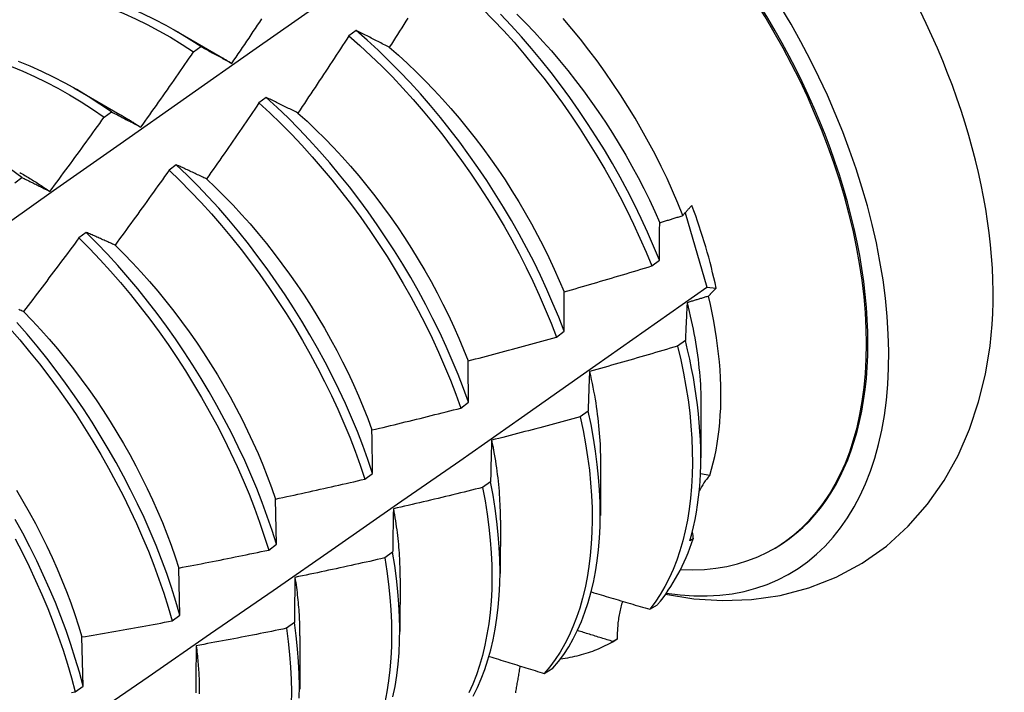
# Model space of a CAD drawing. Header units: inches. Extents: x 0 to 144, y -11 to 93.
# Tile 48 of 53: x 121.809 to 122.151, y 51.85 to 52.084. Entities that reach past the tile are written whole.
import ezdxf

# ---------------------------------------------------------------- set-up
doc = ezdxf.new("R2010")
doc.units = ezdxf.units.IN
doc.header["$LTSCALE"] = 8.616264
doc.header["$MEASUREMENT"] = 0
doc.layers.add('Visible Edges(ANSI)', color=7, linetype='Continuous', lineweight=25)

msp = doc.modelspace()

# ---------------------------------------------------------------- linework, layer by layer
at = {"layer": 'Visible Edges(ANSI)'}
for p, q in [((121.86253, 52.08017), (121.87854, 52.07095)), ((121.92566, 52.08003), (121.92314, 52.07815)), ((121.86929, 52.07259), (121.8718, 52.07442)), ((121.82773, 52.06007), (121.84374, 52.05086)), ((121.89448, 52.05676), (121.89196, 52.05488)), ((121.83825, 52.04992), (121.84076, 52.05175)), ((121.86327, 52.03339), (121.86075, 52.03149)), ((121.8072, 52.02712), (121.80971, 52.02897)), ((122.03977, 52.01669), (122.04733, 51.99093)), ((121.83201, 52.00991), (121.82949, 52.00801)), ((122.02819, 51.99826), (122.03086, 52.00025)), ((122.04733, 51.99093), (122.05056, 51.99059)), ((121.99514, 51.9736), (121.99781, 51.97559)), ((122.03987, 51.97243), (122.03715, 51.97045)), ((121.96197, 51.94894), (121.96466, 51.95094)), ((122.04529, 51.95021), (122.04526, 51.93172)), ((122.00614, 51.94788), (122.00341, 51.9459)), ((122.01049, 51.93012), (122.01046, 51.91163)), ((121.9287, 51.9243), (121.93139, 51.92629)), ((121.97229, 51.92337), (121.96955, 51.92139)), ((122.04832, 51.92559), (122.04513, 51.92613)), ((121.89802, 51.90166), (121.89768, 51.91737)), ((121.97569, 51.91002), (121.97566, 51.89154)), ((122.04262, 51.90355), (122.04148, 51.90289)), ((121.89532, 51.89968), (121.89802, 51.90166)), ((121.93833, 51.8989), (121.93558, 51.89692)), ((122.07053, 51.90009), (122.071, 51.90036)), ((121.86453, 51.87706), (121.86412, 51.89342)), ((121.94089, 51.88993), (121.94087, 51.87145)), ((122.02759, 51.87911), (122.03022, 51.88071)), ((121.86182, 51.87507), (121.86453, 51.87706)), ((121.90424, 51.87447), (121.90149, 51.8725)), ((121.83093, 51.85247), (121.83047, 51.86949)), ((121.90609, 51.86984), (121.90607, 51.85136)), ((122.01445, 51.86772), (122.0158, 51.86849)), ((122.01625, 51.86875), (122.01478, 51.8679)), ((121.99094, 51.85683), (121.99391, 51.85863)), ((121.82821, 51.85049), (121.83093, 51.85247))]:
    msp.add_line(p, q, dxfattribs=at)
at = {"layer": 'Visible Edges(ANSI)', "flags": 128}
for points in [[(121.61263, 51.87576), (121.63581, 51.89248), (121.65898, 51.90916), (121.68212, 51.92578), (121.70525, 51.94236), (121.72836, 51.95888), (121.75146, 51.97536), (121.77455, 51.99178), (121.79763, 52.00814), (121.82069, 52.02446), (121.84375, 52.04071), (121.8668, 52.05691), (121.88984, 52.07305), (121.91288, 52.08913), (121.93592, 52.10516), (121.95895, 52.12112)], [(121.80611, 52.09504), (121.80984, 52.09487), (121.81362, 52.09453), (121.81744, 52.09402), (121.8213, 52.09335), (121.8252, 52.09251), (121.82914, 52.0915), (121.8331, 52.09033), (121.83708, 52.089), (121.84109, 52.0875), (121.84511, 52.08585), (121.84914, 52.08403), (121.85317, 52.08206), (121.85721, 52.07992), (121.86125, 52.07763), (121.86527, 52.07519), (121.86929, 52.07259)], [(121.8718, 52.07442), (121.86778, 52.077), (121.86375, 52.07944), (121.85972, 52.08172), (121.85568, 52.08384), (121.85164, 52.0858), (121.84761, 52.0876), (121.84359, 52.08925), (121.83959, 52.09073), (121.83561, 52.09205), (121.83165, 52.09321), (121.82772, 52.0942), (121.82382, 52.09503), (121.81996, 52.09569), (121.81614, 52.09618), (121.81237, 52.09651), (121.80865, 52.09667)], [(121.96954, 52.08747), (121.97323, 52.08371), (121.97686, 52.07985), (121.98043, 52.07589), (121.98393, 52.07183), (121.98736, 52.06767), (121.99072, 52.06344), (121.99401, 52.05912), (121.99722, 52.05473), (122.00034, 52.05027), (122.00338, 52.04575), (122.00632, 52.04117), (122.00917, 52.03654), (122.01193, 52.03186), (122.01458, 52.02714), (122.01713, 52.02238), (122.01958, 52.0176), (122.02191, 52.01279), (122.02412, 52.00795), (122.02622, 52.00311), (122.02819, 51.99826)], [(121.88252, 52.06857), (121.88327, 52.06967), (121.88402, 52.07077), (121.88477, 52.07187), (121.88552, 52.07297), (121.88627, 52.07408), (121.88701, 52.07518), (121.88776, 52.07628), (121.88851, 52.07739), (121.88925, 52.07849), (121.88999, 52.0796), (121.89074, 52.0807), (121.89148, 52.08181), (121.89222, 52.08292), (121.89296, 52.08402)], [(121.94363, 52.08431), (121.94291, 52.08318), (121.94219, 52.08205), (121.94148, 52.08092), (121.94076, 52.07979), (121.94004, 52.07866), (121.93932, 52.07754), (121.93859, 52.07641), (121.93787, 52.07528), (121.93715, 52.07416)], [(122.03086, 52.00025), (122.02887, 52.0051), (122.02677, 52.00995), (122.02454, 52.01478), (122.02221, 52.01959), (122.01976, 52.02437), (122.0172, 52.02912), (122.01454, 52.03384), (122.01177, 52.03852), (122.00891, 52.04314), (122.00596, 52.04772), (122.00292, 52.05224), (121.99979, 52.05669), (121.99657, 52.06108), (121.99328, 52.06539), (121.98991, 52.06962), (121.98648, 52.07376), (121.98297, 52.07781), (121.97939, 52.08177), (121.97576, 52.08563)], [(121.98143, 52.08561), (121.98448, 52.08257), (121.9875, 52.07944), (121.99047, 52.07623), (121.99338, 52.07295), (121.99624, 52.06959), (121.99905, 52.06616), (122.0018, 52.06267), (122.00449, 52.05911), (122.00711, 52.05551), (122.00967, 52.05185), (122.01216, 52.04814), (122.01457, 52.04438), (122.01691, 52.04059), (122.01918, 52.03676), (122.02136, 52.0329), (122.02346, 52.02902), (122.02547, 52.02511), (122.0274, 52.02118), (122.02923, 52.01723), (122.03097, 52.01327)], [(122.03905, 52.01579), (122.0373, 52.02007), (122.03546, 52.02435), (122.03351, 52.02861), (122.03148, 52.03284), (122.02935, 52.03705), (122.02713, 52.04124), (122.02482, 52.04539), (122.02243, 52.04951), (122.01995, 52.05358), (122.01739, 52.05762), (122.01474, 52.06161), (122.01202, 52.06554), (122.00923, 52.06941), (122.00638, 52.07321), (122.00346, 52.07694), (122.00048, 52.08059), (121.99744, 52.08416)], [(121.93715, 52.07416), (121.93666, 52.07441), (121.93617, 52.07466), (121.93569, 52.07491), (121.9352, 52.07517), (121.93472, 52.07542), (121.93423, 52.07566), (121.93375, 52.07591), (121.93326, 52.07616), (121.93278, 52.07641), (121.9323, 52.07665), (121.93182, 52.0769), (121.93134, 52.07715), (121.93086, 52.07739), (121.93039, 52.07763), (121.92991, 52.07788), (121.92943, 52.07812), (121.92896, 52.07836), (121.92849, 52.0786), (121.92801, 52.07884), (121.92754, 52.07908), (121.92707, 52.07932), (121.9266, 52.07956), (121.92613, 52.07979), (121.92566, 52.08003)], [(121.99781, 51.97559), (121.99594, 51.98044), (121.99395, 51.98529), (121.99183, 51.99014), (121.9896, 51.99497), (121.98725, 51.99977), (121.9848, 52.00456), (121.98223, 52.00931), (121.97957, 52.01403), (121.9768, 52.0187), (121.97393, 52.02333), (121.97098, 52.0279), (121.96793, 52.03242), (121.9648, 52.03687), (121.96158, 52.04125), (121.95829, 52.04556), (121.95492, 52.04978), (121.95148, 52.05392), (121.94797, 52.05797), (121.94439, 52.06192), (121.94075, 52.06577), (121.93706, 52.06951), (121.93331, 52.07314), (121.92951, 52.07665), (121.92566, 52.08003)], [(121.92314, 52.07815), (121.92241, 52.07703), (121.92169, 52.07591), (121.92096, 52.07479), (121.92023, 52.07367), (121.9195, 52.07254), (121.91877, 52.07142), (121.91804, 52.07031), (121.9173, 52.06919), (121.91657, 52.06807), (121.91584, 52.06695), (121.9151, 52.06583), (121.91436, 52.06472), (121.91363, 52.0636), (121.91289, 52.06248), (121.91215, 52.06137), (121.91141, 52.06025), (121.91067, 52.05914), (121.90993, 52.05803), (121.90919, 52.05692), (121.90845, 52.0558), (121.90771, 52.05469), (121.90696, 52.05358), (121.90622, 52.05247), (121.90547, 52.05136)], [(121.92314, 52.07815), (121.92699, 52.07476), (121.93078, 52.07125), (121.93453, 52.06761), (121.93822, 52.06386), (121.94185, 52.06), (121.94542, 52.05604), (121.94893, 52.05199), (121.95237, 52.04784), (121.95573, 52.04361), (121.95902, 52.0393), (121.96223, 52.03491), (121.96535, 52.03045), (121.96839, 52.02593), (121.97134, 52.02135), (121.9742, 52.01672), (121.97696, 52.01204), (121.97962, 52.00733), (121.98217, 52.00257), (121.98462, 51.99779), (121.98696, 51.99298), (121.98918, 51.98815), (121.99129, 51.9833), (121.99328, 51.97845), (121.99514, 51.9736)], [(121.8718, 52.07442), (121.87223, 52.07418), (121.87267, 52.07395), (121.87311, 52.07371), (121.87355, 52.07347), (121.87399, 52.07324), (121.87444, 52.073), (121.87488, 52.07276), (121.87532, 52.07252), (121.87577, 52.07228), (121.87621, 52.07204), (121.87666, 52.0718), (121.8771, 52.07155), (121.87755, 52.07131), (121.878, 52.07106), (121.87845, 52.07082), (121.8789, 52.07057), (121.87935, 52.07032), (121.8798, 52.07008), (121.88025, 52.06983), (121.8807, 52.06958), (121.88116, 52.06933), (121.88161, 52.06908), (121.88206, 52.06882), (121.88252, 52.06857)], [(121.93715, 52.07416), (121.94033, 52.0714), (121.94347, 52.06854), (121.94657, 52.06559), (121.94963, 52.06255), (121.95265, 52.05942), (121.95562, 52.05621), (121.95853, 52.05293), (121.9614, 52.04957), (121.9642, 52.04614), (121.96695, 52.04265), (121.96964, 52.0391), (121.97226, 52.03549), (121.97482, 52.03183), (121.97731, 52.02812), (121.97972, 52.02436), (121.98206, 52.02057), (121.98433, 52.01674), (121.98651, 52.01288), (121.98861, 52.009), (121.99063, 52.00508), (121.99255, 52.00116), (121.99439, 51.99721), (121.99614, 51.99326), (121.99778, 51.98929)], [(121.85098, 52.0464), (121.85175, 52.04749), (121.85252, 52.04857), (121.85329, 52.04966), (121.85406, 52.05074), (121.85483, 52.05183), (121.8556, 52.05292), (121.85637, 52.054), (121.85714, 52.05509), (121.8579, 52.05618), (121.85867, 52.05727), (121.85943, 52.05836), (121.86019, 52.05945), (121.86096, 52.06054), (121.86172, 52.06163), (121.86248, 52.06273), (121.86324, 52.06382), (121.864, 52.06491), (121.86476, 52.06601), (121.86552, 52.0671), (121.86627, 52.0682), (121.86703, 52.0693), (121.86778, 52.07039), (121.86854, 52.07149), (121.86929, 52.07259)], [(121.87854, 52.07094), (121.87871, 52.07085), (121.87887, 52.07075), (121.87904, 52.07066), (121.8792, 52.07056), (121.87937, 52.07046), (121.87954, 52.07037), (121.8797, 52.07027), (121.87987, 52.07017), (121.88003, 52.07007), (121.8802, 52.06998), (121.88037, 52.06988), (121.88053, 52.06978), (121.8807, 52.06968), (121.88086, 52.06958), (121.88103, 52.06948), (121.88119, 52.06938), (121.88136, 52.06928), (121.88153, 52.06918), (121.88169, 52.06908), (121.88186, 52.06898), (121.88202, 52.06888), (121.88219, 52.06877), (121.88235, 52.06867), (121.88252, 52.06857)], [(121.80605, 52.06749), (121.81007, 52.06584), (121.8141, 52.06403), (121.81814, 52.06207), (121.82218, 52.05994), (121.82621, 52.05767), (121.83024, 52.05524), (121.83425, 52.05265), (121.83825, 52.04992)], [(121.84076, 52.05175), (121.83676, 52.05448), (121.83274, 52.05705), (121.82872, 52.05947), (121.82468, 52.06174), (121.82064, 52.06385), (121.81661, 52.0658), (121.81258, 52.06759), (121.80856, 52.06923)], [(121.90547, 52.05136), (121.905, 52.0516), (121.90454, 52.05183), (121.90407, 52.05206), (121.90361, 52.05229), (121.90314, 52.05252), (121.90268, 52.05275), (121.90222, 52.05298), (121.90176, 52.05321), (121.90129, 52.05344), (121.90084, 52.05366), (121.90038, 52.05389), (121.89992, 52.05412), (121.89946, 52.05434), (121.899, 52.05456), (121.89855, 52.05479), (121.89809, 52.05501), (121.89764, 52.05523), (121.89719, 52.05545), (121.89673, 52.05567), (121.89628, 52.05589), (121.89583, 52.05611), (121.89538, 52.05633), (121.89493, 52.05655), (121.89448, 52.05676)], [(121.96466, 51.95094), (121.9629, 51.95579), (121.96102, 51.96064), (121.95902, 51.96549), (121.95689, 51.97033), (121.95465, 51.97516), (121.9523, 51.97996), (121.94984, 51.98474), (121.94727, 51.9895), (121.94459, 51.99421), (121.94182, 51.99888), (121.93896, 52.00351), (121.936, 52.00808), (121.93295, 52.0126), (121.92981, 52.01705), (121.92659, 52.02142), (121.9233, 52.02573), (121.91993, 52.02995), (121.91648, 52.03409), (121.91297, 52.03813), (121.90939, 52.04207), (121.90575, 52.04592), (121.90205, 52.04965), (121.89829, 52.05327), (121.89448, 52.05676)], [(121.89196, 52.05488), (121.89121, 52.05377), (121.89046, 52.05266), (121.88971, 52.05156), (121.88896, 52.05045), (121.88821, 52.04935), (121.88746, 52.04824), (121.8867, 52.04714), (121.88595, 52.04604), (121.88519, 52.04493), (121.88444, 52.04383), (121.88368, 52.04273), (121.88292, 52.04163), (121.88216, 52.04053), (121.8814, 52.03943), (121.88064, 52.03833), (121.87988, 52.03724), (121.87912, 52.03614), (121.87836, 52.03504), (121.87759, 52.03394), (121.87683, 52.03285), (121.87606, 52.03175), (121.8753, 52.03066), (121.87453, 52.02957), (121.87376, 52.02847)], [(121.89196, 52.05488), (121.89577, 52.05137), (121.89952, 52.04775), (121.90321, 52.044), (121.90685, 52.04016), (121.91043, 52.0362), (121.91393, 52.03215), (121.91737, 52.02801), (121.92074, 52.02378), (121.92403, 52.01947), (121.92724, 52.01509), (121.93037, 52.01063), (121.93341, 52.00611), (121.93637, 52.00154), (121.93923, 51.99691), (121.94199, 51.99223), (121.94465, 51.98751), (121.94721, 51.98276), (121.94967, 51.97797), (121.95201, 51.97317), (121.95425, 51.96834), (121.95636, 51.9635), (121.95836, 51.95865), (121.96023, 51.95379), (121.96197, 51.94894)], [(121.81942, 52.02413), (121.82022, 52.0252), (121.82101, 52.02626), (121.8218, 52.02733), (121.82259, 52.0284), (121.82338, 52.02947), (121.82417, 52.03054), (121.82496, 52.03161), (121.82575, 52.03268), (121.82654, 52.03376), (121.82733, 52.03483), (121.82811, 52.0359), (121.8289, 52.03698), (121.82968, 52.03805), (121.83047, 52.03913), (121.83125, 52.0402), (121.83203, 52.04128), (121.83281, 52.04236), (121.83359, 52.04344), (121.83437, 52.04451), (121.83515, 52.04559), (121.83593, 52.04667), (121.8367, 52.04775), (121.83748, 52.04884), (121.83825, 52.04992)], [(121.84076, 52.05175), (121.84118, 52.05154), (121.8416, 52.05133), (121.84201, 52.05111), (121.84243, 52.0509), (121.84285, 52.05068), (121.84327, 52.05046), (121.8437, 52.05024), (121.84412, 52.05003), (121.84454, 52.04981), (121.84497, 52.04958), (121.84539, 52.04936), (121.84581, 52.04914), (121.84624, 52.04892), (121.84667, 52.04869), (121.8471, 52.04847), (121.84752, 52.04824), (121.84795, 52.04802), (121.84838, 52.04779), (121.84881, 52.04756), (121.84924, 52.04733), (121.84968, 52.0471), (121.85011, 52.04687), (121.85054, 52.04664), (121.85098, 52.0464)], [(121.84374, 52.05084), (121.84404, 52.05067), (121.84435, 52.0505), (121.84465, 52.05032), (121.84495, 52.05014), (121.84525, 52.04997), (121.84555, 52.04979), (121.84586, 52.04961), (121.84616, 52.04943), (121.84646, 52.04925), (121.84676, 52.04906), (121.84706, 52.04888), (121.84737, 52.0487), (121.84767, 52.04851), (121.84797, 52.04832), (121.84827, 52.04814), (121.84857, 52.04795), (121.84887, 52.04776), (121.84917, 52.04757), (121.84947, 52.04738), (121.84977, 52.04718), (121.85008, 52.04699), (121.85038, 52.0468), (121.85068, 52.0466), (121.85098, 52.0464)], [(121.90547, 52.05136), (121.90862, 52.04851), (121.91172, 52.04556), (121.91479, 52.04252), (121.9178, 52.0394), (121.92077, 52.03619), (121.92369, 52.03291), (121.92655, 52.02955), (121.92936, 52.02612), (121.9321, 52.02263), (121.93479, 52.01908), (121.93741, 52.01547), (121.93997, 52.01181), (121.94246, 52.0081), (121.94487, 52.00434), (121.94721, 52.00055), (121.94948, 51.99672), (121.95166, 51.99286), (121.95376, 51.98897), (121.95578, 51.98506), (121.95771, 51.98114), (121.95955, 51.97719), (121.9613, 51.97324), (121.96295, 51.96928), (121.96451, 51.96532)], [(121.87376, 52.02847), (121.87331, 52.02869), (121.87287, 52.0289), (121.87242, 52.02911), (121.87198, 52.02932), (121.87154, 52.02953), (121.87109, 52.02974), (121.87065, 52.02995), (121.87021, 52.03016), (121.86977, 52.03037), (121.86933, 52.03057), (121.86889, 52.03078), (121.86846, 52.03099), (121.86802, 52.03119), (121.86758, 52.03139), (121.86715, 52.0316), (121.86671, 52.0318), (121.86628, 52.032), (121.86585, 52.0322), (121.86542, 52.0324), (121.86499, 52.0326), (121.86456, 52.0328), (121.86413, 52.03299), (121.8637, 52.03319), (121.86327, 52.03339)], [(121.93139, 51.92629), (121.92975, 51.93113), (121.92799, 51.93598), (121.9261, 51.94083), (121.92408, 51.94568), (121.92195, 51.95052), (121.9197, 51.95535), (121.91734, 51.96015), (121.91488, 51.96493), (121.9123, 51.96969), (121.90963, 51.9744), (121.90685, 51.97907), (121.90398, 51.9837), (121.90102, 51.98827), (121.89797, 51.99278), (121.89483, 51.99722), (121.89161, 52.0016), (121.88831, 52.0059), (121.88493, 52.01012), (121.88149, 52.01425), (121.87797, 52.01828), (121.87438, 52.02222), (121.87074, 52.02606), (121.86703, 52.02978), (121.86327, 52.03339)], [(121.80971, 52.02897), (121.80573, 52.03182)], [(121.80895, 52.03074), (121.80938, 52.03049), (121.80982, 52.03023), (121.81026, 52.02998), (121.8107, 52.02972), (121.81114, 52.02946), (121.81157, 52.0292), (121.81201, 52.02894), (121.81245, 52.02867), (121.81289, 52.0284), (121.81332, 52.02813), (121.81376, 52.02786), (121.8142, 52.02758), (121.81463, 52.02731), (121.81507, 52.02703), (121.81551, 52.02675), (121.81594, 52.02647), (121.81638, 52.02618), (121.81681, 52.02589), (121.81725, 52.02561), (121.81768, 52.02531), (121.81812, 52.02502), (121.81855, 52.02473), (121.81899, 52.02443), (121.81942, 52.02413)], [(121.80971, 52.02897), (121.8101, 52.02878), (121.8105, 52.02858), (121.8109, 52.02839), (121.8113, 52.0282), (121.8117, 52.028), (121.8121, 52.02781), (121.8125, 52.02761), (121.8129, 52.02741), (121.8133, 52.02721), (121.8137, 52.02701), (121.81411, 52.02681), (121.81451, 52.02661), (121.81492, 52.02641), (121.81532, 52.02621), (121.81573, 52.026), (121.81614, 52.0258), (121.81654, 52.02559), (121.81695, 52.02539), (121.81736, 52.02518), (121.81777, 52.02497), (121.81818, 52.02476), (121.8186, 52.02455), (121.81901, 52.02434), (121.81942, 52.02413)], [(121.86075, 52.03149), (121.85997, 52.0304), (121.8592, 52.02931), (121.85843, 52.02822), (121.85766, 52.02714), (121.85688, 52.02605), (121.85611, 52.02496), (121.85533, 52.02387), (121.85455, 52.02279), (121.85378, 52.0217), (121.853, 52.02062), (121.85222, 52.01953), (121.85144, 52.01845), (121.85066, 52.01737), (121.84988, 52.01628), (121.84909, 52.0152), (121.84831, 52.01412), (121.84753, 52.01304), (121.84674, 52.01196), (121.84595, 52.01088), (121.84517, 52.0098), (121.84438, 52.00873), (121.84359, 52.00765), (121.8428, 52.00657), (121.84201, 52.0055)], [(121.86075, 52.03149), (121.8645, 52.02788), (121.86821, 52.02415), (121.87185, 52.0203), (121.87543, 52.01636), (121.87894, 52.01231), (121.88238, 52.00818), (121.88575, 52.00395), (121.88904, 51.99965), (121.89226, 51.99527), (121.89539, 51.99081), (121.89843, 51.9863), (121.90139, 51.98172), (121.90425, 51.97709), (121.90702, 51.97242), (121.90969, 51.9677), (121.91225, 51.96295), (121.91471, 51.95816), (121.91707, 51.95336), (121.9193, 51.94853), (121.92143, 51.94369), (121.92343, 51.93884), (121.92531, 51.93399), (121.92707, 51.92914), (121.9287, 51.9243)], [(121.87376, 52.02847), (121.87687, 52.02553), (121.87993, 52.02249), (121.88295, 52.01937), (121.88592, 52.01617), (121.88884, 52.01289), (121.8917, 52.00953), (121.89451, 52.0061), (121.89726, 52.00261), (121.89994, 51.99906), (121.90257, 51.99545), (121.90512, 51.99179), (121.90761, 51.98808), (121.91002, 51.98433), (121.91236, 51.98053), (121.91463, 51.9767), (121.91681, 51.97284), (121.91892, 51.96896), (121.92093, 51.96504), (121.92287, 51.96112), (121.92471, 51.95717), (121.92646, 51.95322), (121.92812, 51.94926), (121.92968, 51.9453), (121.93114, 51.94134)], [(122.03905, 52.01579), (122.03916, 52.01593), (122.03927, 52.01607), (122.03939, 52.01622), (122.0395, 52.01636), (122.03962, 52.0165), (122.03974, 52.01665), (122.03986, 52.01679), (122.03998, 52.01694), (122.0401, 52.01708), (122.04023, 52.01722), (122.04036, 52.01737), (122.04048, 52.01751), (122.04061, 52.01766), (122.04075, 52.0178), (122.04088, 52.01795), (122.04101, 52.01809), (122.04115, 52.01824), (122.04129, 52.01838), (122.04142, 52.01853), (122.04156, 52.01867), (122.04171, 52.01882), (122.04185, 52.01897), (122.04199, 52.01911), (122.04214, 52.01926)], [(122.03097, 52.01327), (122.03131, 52.01338), (122.03164, 52.01348), (122.03198, 52.01358), (122.03232, 52.01369), (122.03265, 52.01379), (122.03299, 52.0139), (122.03333, 52.014), (122.03366, 52.01411), (122.034, 52.01421), (122.03434, 52.01431), (122.03467, 52.01442), (122.03501, 52.01452), (122.03535, 52.01463), (122.03568, 52.01473), (122.03602, 52.01484), (122.03636, 52.01494), (122.03669, 52.01505), (122.03703, 52.01515), (122.03737, 52.01526), (122.0377, 52.01536), (122.03804, 52.01547), (122.03838, 52.01558), (122.03871, 52.01568), (122.03905, 52.01579)], [(122.03086, 52.00025), (122.03086, 52.0008), (122.03086, 52.00136), (122.03086, 52.00191), (122.03087, 52.00246), (122.03087, 52.00301), (122.03087, 52.00356), (122.03088, 52.00411), (122.03088, 52.00466), (122.03089, 52.00521), (122.03089, 52.00575), (122.0309, 52.0063), (122.0309, 52.00684), (122.0309, 52.00738), (122.03091, 52.00792), (122.03091, 52.00846), (122.03092, 52.009), (122.03093, 52.00954), (122.03093, 52.01008), (122.03094, 52.01061), (122.03094, 52.01115), (122.03095, 52.01168), (122.03096, 52.01221), (122.03096, 52.01274), (122.03097, 52.01327)], [(121.84201, 52.0055), (121.84159, 52.00569), (121.84116, 52.00588), (121.84074, 52.00607), (121.84031, 52.00626), (121.83989, 52.00645), (121.83947, 52.00664), (121.83905, 52.00683), (121.83863, 52.00702), (121.83821, 52.0072), (121.83779, 52.00739), (121.83737, 52.00758), (121.83696, 52.00776), (121.83654, 52.00794), (121.83612, 52.00813), (121.83571, 52.00831), (121.8353, 52.00849), (121.83488, 52.00867), (121.83447, 52.00885), (121.83406, 52.00903), (121.83365, 52.0092), (121.83324, 52.00938), (121.83283, 52.00956), (121.83242, 52.00973), (121.83201, 52.00991)], [(121.89802, 51.90166), (121.8965, 51.90649), (121.89485, 51.91133), (121.89307, 51.91617), (121.89117, 51.92102), (121.88915, 51.92587), (121.88701, 51.93071), (121.88475, 51.93554), (121.88239, 51.94034), (121.87992, 51.94513), (121.87734, 51.94988), (121.87466, 51.95459), (121.87188, 51.95926), (121.86901, 51.96388), (121.86604, 51.96845), (121.86299, 51.97296), (121.85985, 51.9774), (121.85662, 51.98178), (121.85332, 51.98607), (121.84994, 51.99028), (121.84649, 51.99441), (121.84297, 51.99844), (121.83938, 52.00237), (121.83573, 52.00619), (121.83201, 52.00991)], [(121.82949, 52.00801), (121.82869, 52.00693), (121.8279, 52.00586), (121.8271, 52.00479), (121.82631, 52.00372), (121.82551, 52.00265), (121.82472, 52.00158), (121.82392, 52.00051), (121.82312, 51.99944), (121.82232, 51.99837), (121.82152, 51.9973), (121.82072, 51.99624), (121.81991, 51.99517), (121.81911, 51.99411), (121.81831, 51.99304), (121.8175, 51.99198), (121.8167, 51.99091), (121.81589, 51.98985), (121.81509, 51.98879), (121.81428, 51.98773), (121.81347, 51.98667), (121.81266, 51.98561), (121.81185, 51.98455), (121.81104, 51.98349), (121.81023, 51.98243)], [(121.82949, 52.00801), (121.8332, 52.00428), (121.83684, 52.00045), (121.84043, 51.99651), (121.84394, 51.99248), (121.84739, 51.98834), (121.85076, 51.98412), (121.85406, 51.97982), (121.85728, 51.97545), (121.86041, 51.971), (121.86346, 51.96648), (121.86642, 51.96191), (121.86928, 51.95728), (121.87205, 51.95261), (121.87473, 51.94789), (121.8773, 51.94314), (121.87976, 51.93836), (121.88212, 51.93355), (121.88436, 51.92872), (121.88649, 51.92388), (121.88851, 51.91903), (121.8904, 51.91418), (121.89217, 51.90933), (121.89381, 51.9045), (121.89532, 51.89968)], [(121.84201, 52.0055), (121.84508, 52.00247), (121.8481, 51.99935), (121.85107, 51.99615), (121.85399, 51.99287), (121.85686, 51.98951), (121.85967, 51.98609), (121.86241, 51.9826), (121.8651, 51.97905), (121.86772, 51.97544), (121.87028, 51.97178), (121.87276, 51.96807), (121.87518, 51.96431), (121.87752, 51.96052), (121.87978, 51.95669), (121.88197, 51.95283), (121.88407, 51.94894), (121.88609, 51.94503), (121.88802, 51.9411), (121.88987, 51.93715), (121.89162, 51.9332), (121.89328, 51.92924), (121.89485, 51.92528), (121.89631, 51.92132), (121.89768, 51.91737)], [(121.99778, 51.98929), (121.99905, 51.98965), (122.00033, 51.99002), (122.0016, 51.99038), (122.00287, 51.99074), (122.00414, 51.99111), (122.00541, 51.99148), (122.00667, 51.99184), (122.00794, 51.99221), (122.00921, 51.99258), (122.01048, 51.99295), (122.01175, 51.99332), (122.01301, 51.9937), (122.01428, 51.99407), (122.01555, 51.99445), (122.01681, 51.99482), (122.01808, 51.9952), (122.01934, 51.99558), (122.02061, 51.99596), (122.02187, 51.99634), (122.02314, 51.99672), (122.0244, 51.9971), (122.02566, 51.99749), (122.02693, 51.99787), (122.02819, 51.99826)], [(121.6122, 51.69267), (121.63434, 51.70736), (121.65644, 51.72208), (121.67849, 51.73683), (121.70051, 51.75161), (121.72248, 51.76641), (121.74442, 51.78124), (121.76632, 51.79609), (121.78817, 51.81097), (121.80999, 51.82587), (121.83176, 51.84078), (121.8535, 51.85572), (121.87519, 51.87068), (121.89685, 51.88566), (121.91847, 51.90066), (121.94004, 51.91567), (121.96158, 51.93069), (121.98308, 51.94573), (122.00454, 51.96079), (122.02595, 51.97585), (122.04733, 51.99093)], [(121.99781, 51.97559), (121.99781, 51.97617), (121.99781, 51.97676), (121.9978, 51.97734), (121.9978, 51.97792), (121.9978, 51.9785), (121.9978, 51.97907), (121.99779, 51.97965), (121.99779, 51.98023), (121.99779, 51.9808), (121.99779, 51.98138), (121.99779, 51.98195), (121.99779, 51.98252), (121.99779, 51.98309), (121.99778, 51.98366), (121.99778, 51.98423), (121.99778, 51.9848), (121.99778, 51.98536), (121.99778, 51.98593), (121.99778, 51.98649), (121.99778, 51.98705), (121.99778, 51.98762), (121.99778, 51.98818), (121.99778, 51.98874), (121.99778, 51.98929)], [(122.04792, 51.98779), (122.04761, 51.9877), (122.0473, 51.9876), (122.04699, 51.98751), (122.04668, 51.98741), (122.04637, 51.98732), (122.04606, 51.98722), (122.04575, 51.98713), (122.04544, 51.98703), (122.04513, 51.98694), (122.04482, 51.98684), (122.04451, 51.98675), (122.0442, 51.98665), (122.04389, 51.98656), (122.04358, 51.98647), (122.04327, 51.98637), (122.04296, 51.98628), (122.04265, 51.98618), (122.04234, 51.98609), (122.04203, 51.986), (122.04172, 51.9859), (122.04141, 51.98581), (122.0411, 51.98571), (122.04079, 51.98562), (122.04048, 51.98553)], [(122.05056, 51.99059), (122.05043, 51.99047), (122.05031, 51.99035), (122.05019, 51.99024), (122.05008, 51.99012), (122.04996, 51.99), (122.04984, 51.98988), (122.04973, 51.98977), (122.04961, 51.98965), (122.0495, 51.98953), (122.04939, 51.98942), (122.04927, 51.9893), (122.04916, 51.98918), (122.04905, 51.98907), (122.04895, 51.98895), (122.04884, 51.98883), (122.04873, 51.98872), (122.04863, 51.9886), (122.04852, 51.98849), (122.04842, 51.98837), (122.04832, 51.98825), (122.04821, 51.98814), (122.04811, 51.98802), (122.04802, 51.98791), (122.04792, 51.98779)], [(122.04832, 51.92559), (122.04895, 51.92772), (122.04952, 51.92989), (122.05004, 51.93211), (122.05051, 51.93438), (122.05092, 51.9367), (122.05127, 51.93906), (122.05157, 51.94147), (122.05181, 51.94393), (122.05199, 51.94643), (122.05212, 51.94897), (122.05219, 51.95154), (122.0522, 51.95415), (122.05215, 51.9568), (122.05205, 51.95948), (122.05189, 51.9622), (122.05168, 51.96495), (122.0514, 51.96772), (122.05107, 51.97053), (122.05069, 51.97336), (122.05024, 51.9762), (122.04975, 51.97907), (122.04919, 51.98196), (122.04858, 51.98487), (122.04792, 51.98779)], [(122.04048, 51.98553), (122.04046, 51.98499), (122.04043, 51.98446), (122.0404, 51.98392), (122.04037, 51.98339), (122.04034, 51.98285), (122.04032, 51.98231), (122.04029, 51.98177), (122.04026, 51.98123), (122.04024, 51.98069), (122.04021, 51.98015), (122.04018, 51.9796), (122.04016, 51.97906), (122.04013, 51.97851), (122.04011, 51.97796), (122.04008, 51.97742), (122.04006, 51.97687), (122.04003, 51.97632), (122.04001, 51.97576), (122.03998, 51.97521), (122.03996, 51.97466), (122.03994, 51.9741), (122.03991, 51.97355), (122.03989, 51.97299), (122.03987, 51.97243)], [(122.04048, 51.98553), (122.04087, 51.98398), (122.04124, 51.98244), (122.04159, 51.9809), (122.04193, 51.97936), (122.04226, 51.97783), (122.04256, 51.97631), (122.04286, 51.9748), (122.04313, 51.97329), (122.04339, 51.97178), (122.04363, 51.97028), (122.04386, 51.96879), (122.04407, 51.96731), (122.04426, 51.96584), (122.04444, 51.96437), (122.0446, 51.96291), (122.04475, 51.96146), (122.04487, 51.96002), (122.04498, 51.95859), (122.04508, 51.95717), (122.04515, 51.95576), (122.04521, 51.95436), (122.04525, 51.95297), (122.04527, 51.95159), (122.04528, 51.95022)], [(121.81023, 51.98243), (121.80982, 51.98261), (121.80942, 51.98278), (121.80901, 51.98295), (121.80861, 51.98312)], [(121.81023, 51.98243), (121.81325, 51.97932), (121.81623, 51.97612), (121.81915, 51.97284), (121.82201, 51.96949), (121.82482, 51.96607), (121.82757, 51.96258), (121.83026, 51.95903), (121.83288, 51.95542), (121.83543, 51.95176), (121.83792, 51.94805), (121.84033, 51.9443), (121.84267, 51.9405), (121.84493, 51.93667), (121.84712, 51.93281), (121.84922, 51.92892), (121.85124, 51.92501), (121.85318, 51.92108), (121.85502, 51.91714), (121.85678, 51.91318), (121.85844, 51.90922), (121.86001, 51.90526), (121.86148, 51.90131), (121.86285, 51.89736), (121.86412, 51.89342)], [(121.86453, 51.87706), (121.86313, 51.88186), (121.8616, 51.88668), (121.85994, 51.89152), (121.85815, 51.89637), (121.85624, 51.90122), (121.85421, 51.90607), (121.85207, 51.91091), (121.84981, 51.91573), (121.84744, 51.92054), (121.84496, 51.92532), (121.84238, 51.93007), (121.83969, 51.93478), (121.83691, 51.93945), (121.83404, 51.94407), (121.83107, 51.94864), (121.82801, 51.95314), (121.82487, 51.95758), (121.82164, 51.96195), (121.81834, 51.96624), (121.81495, 51.97045), (121.8115, 51.97457), (121.80797, 51.97859)], [(121.80543, 51.97666), (121.80895, 51.97263), (121.8124, 51.96851), (121.81578, 51.9643), (121.81908, 51.96), (121.8223, 51.95563), (121.82544, 51.95118), (121.82849, 51.94667), (121.83145, 51.9421), (121.83432, 51.93747), (121.83709, 51.9328), (121.83977, 51.92809), (121.84234, 51.92333), (121.84481, 51.91855), (121.84717, 51.91374), (121.84942, 51.90892), (121.85156, 51.90407), (121.85358, 51.89923), (121.85548, 51.89437), (121.85725, 51.88953), (121.85891, 51.88469), (121.86043, 51.87987), (121.86182, 51.87507)], [(121.96451, 51.96532), (121.96579, 51.96565), (121.96707, 51.96598), (121.96835, 51.96632), (121.96963, 51.96665), (121.9709, 51.96699), (121.97218, 51.96733), (121.97346, 51.96767), (121.97474, 51.96801), (121.97602, 51.96835), (121.97729, 51.96869), (121.97857, 51.96903), (121.97985, 51.96938), (121.98112, 51.96972), (121.9824, 51.97007), (121.98367, 51.97042), (121.98495, 51.97077), (121.98622, 51.97112), (121.9875, 51.97147), (121.98877, 51.97182), (121.99004, 51.97217), (121.99132, 51.97253), (121.99259, 51.97288), (121.99386, 51.97324), (121.99514, 51.9736)], [(122.04148, 51.90289), (122.04213, 51.90528), (122.04272, 51.90772), (122.04325, 51.91022), (122.04372, 51.91277), (122.04412, 51.91538), (122.04446, 51.91803), (122.04474, 51.92074), (122.04496, 51.92349), (122.04511, 51.92628), (122.0452, 51.92912), (122.04523, 51.932), (122.0452, 51.93492), (122.0451, 51.93788), (122.04494, 51.94087), (122.04471, 51.9439), (122.04443, 51.94696), (122.04408, 51.95006), (122.04367, 51.95318), (122.04319, 51.95633), (122.04265, 51.9595), (122.04205, 51.9627), (122.04139, 51.96593), (122.04066, 51.96917), (122.03987, 51.97243)], [(122.03715, 51.97045), (122.03588, 51.97007), (122.03461, 51.96969), (122.03334, 51.96931), (122.03207, 51.96894), (122.0308, 51.96856), (122.02954, 51.96819), (122.02827, 51.96781), (122.02699, 51.96744), (122.02572, 51.96707), (122.02445, 51.9667), (122.02318, 51.96633), (122.02191, 51.96596), (122.02064, 51.9656), (122.01936, 51.96523), (122.01809, 51.96487), (122.01682, 51.96451), (122.01554, 51.96414), (122.01427, 51.96378), (122.013, 51.96342), (122.01172, 51.96307), (122.01045, 51.96271), (122.00917, 51.96235), (122.00789, 51.962), (122.00662, 51.96164)], [(122.03715, 51.97045), (122.03827, 51.96571), (122.03925, 51.96103), (122.04009, 51.95639), (122.0408, 51.9518), (122.04137, 51.94728), (122.04181, 51.94282), (122.04211, 51.93843), (122.04229, 51.93411), (122.04233, 51.92988), (122.04224, 51.92572), (122.04201, 51.92166), (122.04166, 51.91769), (122.04118, 51.91382), (122.04057, 51.91005), (122.03984, 51.90639), (122.03898, 51.90284), (122.03799, 51.89941), (122.03687, 51.8961), (122.03563, 51.89292), (122.03427, 51.88987), (122.03278, 51.88696), (122.03117, 51.8842), (122.02944, 51.88158), (122.02759, 51.87911)], [(122.03301, 51.88433), (122.04282, 51.88278), (122.05277, 51.88214), (122.06281, 51.88251), (122.07281, 51.88394), (122.08265, 51.88652), (122.09219, 51.89028), (122.10123, 51.89515), (122.10961, 51.90107), (122.11719, 51.90792), (122.12387, 51.91554), (122.12965, 51.9238), (122.1345, 51.93254), (122.13847, 51.94165), (122.1416, 51.95107), (122.14394, 51.96072), (122.14556, 51.97056)], [(121.96466, 51.95094), (121.96465, 51.95155), (121.96464, 51.95216), (121.96463, 51.95277), (121.96463, 51.95338), (121.96462, 51.95398), (121.96461, 51.95459), (121.96461, 51.95519), (121.9646, 51.9558), (121.96459, 51.9564), (121.96459, 51.957), (121.96458, 51.9576), (121.96457, 51.9582), (121.96457, 51.9588), (121.96456, 51.9594), (121.96456, 51.96), (121.96455, 51.96059), (121.96454, 51.96119), (121.96454, 51.96178), (121.96453, 51.96237), (121.96453, 51.96296), (121.96452, 51.96355), (121.96452, 51.96414), (121.96451, 51.96473), (121.96451, 51.96532)], [(122.00662, 51.96164), (122.0066, 51.96108), (122.00657, 51.96052), (122.00655, 51.95996), (122.00653, 51.95939), (122.00651, 51.95883), (122.00648, 51.95826), (122.00646, 51.95769), (122.00644, 51.95712), (122.00642, 51.95655), (122.0064, 51.95598), (122.00638, 51.95541), (122.00636, 51.95484), (122.00634, 51.95427), (122.00632, 51.95369), (122.0063, 51.95311), (122.00628, 51.95254), (122.00626, 51.95196), (122.00624, 51.95138), (122.00623, 51.9508), (122.00621, 51.95022), (122.00619, 51.94964), (122.00617, 51.94905), (122.00616, 51.94847), (122.00614, 51.94788)], [(122.00662, 51.96164), (122.00693, 51.96026), (122.00724, 51.95889), (122.00752, 51.95752), (122.0078, 51.95615), (122.00806, 51.95479), (122.0083, 51.95344), (122.00854, 51.95209), (122.00876, 51.95075), (122.00896, 51.94941), (122.00915, 51.94808), (122.00933, 51.94675), (122.00949, 51.94544), (122.00964, 51.94412), (122.00978, 51.94282), (122.0099, 51.94152), (122.01001, 51.94023), (122.01011, 51.93895), (122.01019, 51.93767), (122.01026, 51.9364), (122.01031, 51.93514), (122.01036, 51.93389), (122.01039, 51.93264), (122.0104, 51.93141), (122.0104, 51.93018)], [(121.93114, 51.94134), (121.93243, 51.94165), (121.93372, 51.94195), (121.935, 51.94226), (121.93629, 51.94257), (121.93758, 51.94287), (121.93887, 51.94318), (121.94015, 51.94349), (121.94144, 51.94381), (121.94272, 51.94412), (121.94401, 51.94443), (121.94529, 51.94475), (121.94658, 51.94507), (121.94786, 51.94538), (121.94915, 51.9457), (121.95043, 51.94602), (121.95172, 51.94634), (121.953, 51.94666), (121.95428, 51.94699), (121.95556, 51.94731), (121.95685, 51.94763), (121.95813, 51.94796), (121.95941, 51.94829), (121.96069, 51.94862), (121.96197, 51.94894)], [(121.99391, 51.85863), (121.99586, 51.86097), (121.99769, 51.86346), (121.9994, 51.86611), (122.00099, 51.8689), (122.00246, 51.87183), (122.0038, 51.87489), (122.00503, 51.87809), (122.00613, 51.88141), (122.0071, 51.88486), (122.00795, 51.88842), (122.00867, 51.89209), (122.00927, 51.89587), (122.00973, 51.89975), (122.01007, 51.90374), (122.01028, 51.90781), (122.01035, 51.91197), (122.0103, 51.91622), (122.01011, 51.92054), (122.00979, 51.92494), (122.00933, 51.92941), (122.00874, 51.93394), (122.00801, 51.93854), (122.00714, 51.94319), (122.00614, 51.94788)], [(122.00341, 51.9459), (122.00213, 51.94555), (122.00085, 51.9452), (121.99957, 51.94485), (121.9983, 51.9445), (121.99702, 51.94416), (121.99574, 51.94381), (121.99446, 51.94347), (121.99318, 51.94313), (121.9919, 51.94278), (121.99062, 51.94244), (121.98934, 51.9421), (121.98805, 51.94176), (121.98677, 51.94143), (121.98549, 51.94109), (121.98421, 51.94076), (121.98293, 51.94042), (121.98164, 51.94009), (121.98036, 51.93976), (121.97908, 51.93943), (121.97779, 51.9391), (121.97651, 51.93877), (121.97522, 51.93844), (121.97394, 51.93811), (121.97265, 51.93779)], [(122.00341, 51.9459), (122.0044, 51.94121), (122.00526, 51.93656), (122.00598, 51.93197), (122.00656, 51.92745), (122.007, 51.92298), (122.00732, 51.91859), (122.0075, 51.91427), (122.00754, 51.91003), (122.00746, 51.90587), (122.00724, 51.90181), (122.00689, 51.89783), (122.00642, 51.89396), (122.00581, 51.89018), (122.00508, 51.88652), (122.00422, 51.88297), (122.00324, 51.87953), (122.00213, 51.87622), (122.00089, 51.87303), (121.99954, 51.86998), (121.99806, 51.86706), (121.99646, 51.86428), (121.99474, 51.86164), (121.9929, 51.85916), (121.99094, 51.85683)], [(121.93139, 51.92629), (121.93138, 51.92693), (121.93137, 51.92757), (121.93136, 51.92821), (121.93135, 51.92884), (121.93134, 51.92948), (121.93133, 51.93011), (121.93131, 51.93075), (121.9313, 51.93138), (121.93129, 51.93201), (121.93128, 51.93264), (121.93127, 51.93327), (121.93126, 51.93389), (121.93125, 51.93452), (121.93124, 51.93515), (121.93123, 51.93577), (121.93122, 51.93639), (121.93121, 51.93702), (121.9312, 51.93764), (121.93119, 51.93826), (121.93118, 51.93888), (121.93117, 51.93949), (121.93116, 51.94011), (121.93115, 51.94073), (121.93114, 51.94134)], [(121.97265, 51.93779), (121.97263, 51.9372), (121.97262, 51.93661), (121.9726, 51.93602), (121.97258, 51.93543), (121.97257, 51.93484), (121.97255, 51.93424), (121.97253, 51.93365), (121.97252, 51.93305), (121.9725, 51.93245), (121.97249, 51.93185), (121.97247, 51.93126), (121.97246, 51.93066), (121.97244, 51.93005), (121.97243, 51.92945), (121.97241, 51.92885), (121.9724, 51.92824), (121.97238, 51.92764), (121.97237, 51.92703), (121.97236, 51.92642), (121.97234, 51.92581), (121.97233, 51.9252), (121.97232, 51.92459), (121.9723, 51.92398), (121.97229, 51.92337)], [(121.97265, 51.93779), (121.9729, 51.93658), (121.97314, 51.93537), (121.97336, 51.93417), (121.97358, 51.93297), (121.97378, 51.93177), (121.97398, 51.93058), (121.97416, 51.9294), (121.97433, 51.92822), (121.97449, 51.92704), (121.97464, 51.92587), (121.97478, 51.92471), (121.97491, 51.92355), (121.97503, 51.92239), (121.97513, 51.92124), (121.97523, 51.9201), (121.97531, 51.91896), (121.97539, 51.91783), (121.97545, 51.9167), (121.97551, 51.91559), (121.97555, 51.91447), (121.97558, 51.91337), (121.9756, 51.91226), (121.97561, 51.91117), (121.97561, 51.91008)], [(121.89768, 51.91737), (121.89897, 51.91765), (121.90027, 51.91793), (121.90156, 51.91821), (121.90286, 51.91849), (121.90415, 51.91877), (121.90545, 51.91905), (121.90674, 51.91933), (121.90804, 51.91962), (121.90933, 51.9199), (121.91062, 51.92019), (121.91192, 51.92047), (121.91321, 51.92076), (121.9145, 51.92105), (121.91579, 51.92134), (121.91709, 51.92163), (121.91838, 51.92192), (121.91967, 51.92222), (121.92096, 51.92251), (121.92225, 51.92281), (121.92354, 51.9231), (121.92483, 51.9234), (121.92612, 51.9237), (121.92741, 51.924), (121.9287, 51.9243)], [(121.96627, 51.84899), (121.96773, 51.85193), (121.96907, 51.855), (121.97029, 51.85821), (121.97138, 51.86153), (121.97235, 51.86498), (121.97319, 51.86855), (121.97391, 51.87223), (121.9745, 51.87601), (121.97497, 51.8799), (121.9753, 51.88388), (121.9755, 51.88796), (121.97557, 51.89212), (121.97551, 51.89637), (121.97531, 51.9007), (121.97498, 51.9051), (121.97451, 51.90958), (121.97391, 51.91412), (121.97317, 51.91871), (121.97229, 51.92337)], [(121.80783, 51.92049), (121.81009, 51.91666), (121.81227, 51.91279), (121.81438, 51.9089), (121.8164, 51.90499), (121.81833, 51.90106), (121.82018, 51.89712), (121.82194, 51.89316), (121.8236, 51.88921), (121.82517, 51.88525), (121.82665, 51.88129), (121.82802, 51.87734), (121.8293, 51.8734), (121.83047, 51.86949)], [(121.96955, 51.92139), (121.96826, 51.92107), (121.96698, 51.92075), (121.96569, 51.92043), (121.9644, 51.92011), (121.96311, 51.91979), (121.96183, 51.91947), (121.96054, 51.91916), (121.95925, 51.91885), (121.95796, 51.91853), (121.95667, 51.91822), (121.95538, 51.91791), (121.95409, 51.9176), (121.9528, 51.91729), (121.95151, 51.91698), (121.95022, 51.91668), (121.94893, 51.91637), (121.94764, 51.91607), (121.94634, 51.91577), (121.94505, 51.91546), (121.94376, 51.91516), (121.94247, 51.91486), (121.94117, 51.91456), (121.93988, 51.91427), (121.93859, 51.91397)], [(121.96955, 51.92139), (121.97042, 51.91674), (121.97115, 51.91214), (121.97174, 51.90761), (121.9722, 51.90314), (121.97252, 51.89875), (121.97271, 51.89442), (121.97276, 51.89018), (121.97268, 51.88602), (121.97247, 51.88195), (121.97212, 51.87797), (121.97165, 51.8741), (121.97105, 51.87032), (121.97032, 51.86665), (121.96947, 51.86309), (121.96849, 51.85965), (121.96738, 51.85634), (121.96616, 51.85314), (121.96481, 51.85008)], [(121.93859, 51.91397), (121.93857, 51.91336), (121.93856, 51.91274), (121.93855, 51.91212), (121.93854, 51.9115), (121.93852, 51.91088), (121.93851, 51.91026), (121.9385, 51.90964), (121.93849, 51.90901), (121.93848, 51.90839), (121.93847, 51.90776), (121.93845, 51.90714), (121.93844, 51.90651), (121.93843, 51.90588), (121.93842, 51.90525), (121.93841, 51.90462), (121.9384, 51.90399), (121.93839, 51.90335), (121.93838, 51.90272), (121.93837, 51.90209), (121.93836, 51.90145), (121.93835, 51.90081), (121.93834, 51.90017), (121.93834, 51.89954), (121.93833, 51.8989)], [(121.93859, 51.91397), (121.93878, 51.91293), (121.93896, 51.91188), (121.93913, 51.91084), (121.93929, 51.90981), (121.93945, 51.90878), (121.93959, 51.90775), (121.93973, 51.90673), (121.93986, 51.90571), (121.93998, 51.90469), (121.9401, 51.90368), (121.9402, 51.90267), (121.9403, 51.90167), (121.94039, 51.90067), (121.94047, 51.89967), (121.94054, 51.89868), (121.94061, 51.8977), (121.94066, 51.89672), (121.94071, 51.89574), (121.94075, 51.89477), (121.94078, 51.8938), (121.9408, 51.89284), (121.94082, 51.89188), (121.94083, 51.89093), (121.94083, 51.88999)], [(121.83093, 51.85247), (121.82965, 51.85725), (121.82824, 51.86205), (121.82669, 51.86688), (121.82502, 51.87171), (121.82323, 51.87656), (121.82131, 51.88141), (121.81927, 51.88626), (121.81712, 51.8911), (121.81486, 51.89593), (121.81248, 51.90073), (121.81, 51.90551), (121.80742, 51.91026)], [(121.80738, 51.90353), (121.80986, 51.89875), (121.81222, 51.89394), (121.81448, 51.88911), (121.81662, 51.88427), (121.81865, 51.87942), (121.82056, 51.87457), (121.82234, 51.86972), (121.824, 51.86488), (121.82554, 51.86006), (121.82694, 51.85526), (121.82821, 51.85049)], [(121.86412, 51.89342), (121.86542, 51.89367), (121.86673, 51.89392), (121.86803, 51.89417), (121.86933, 51.89442), (121.87063, 51.89467), (121.87193, 51.89493), (121.87324, 51.89518), (121.87454, 51.89544), (121.87584, 51.89569), (121.87714, 51.89595), (121.87844, 51.89621), (121.87974, 51.89647), (121.88104, 51.89673), (121.88234, 51.89699), (121.88364, 51.89726), (121.88494, 51.89752), (121.88623, 51.89779), (121.88753, 51.89805), (121.88883, 51.89832), (121.89013, 51.89859), (121.89143, 51.89886), (121.89272, 51.89913), (121.89402, 51.8994), (121.89532, 51.89968)], [(121.93844, 51.84868), (121.93916, 51.85236), (121.93974, 51.85615), (121.9402, 51.86004), (121.94053, 51.86402), (121.94072, 51.8681), (121.94079, 51.87227), (121.94072, 51.87653), (121.94051, 51.88086), (121.94017, 51.88527), (121.9397, 51.88974), (121.93908, 51.89429), (121.93833, 51.8989)], [(121.93558, 51.89692), (121.93428, 51.89663), (121.93299, 51.89633), (121.93169, 51.89604), (121.9304, 51.89575), (121.9291, 51.89547), (121.9278, 51.89518), (121.92651, 51.89489), (121.92521, 51.89461), (121.92391, 51.89432), (121.92262, 51.89404), (121.92132, 51.89376), (121.92002, 51.89348), (121.91872, 51.8932), (121.91742, 51.89292), (121.91612, 51.89264), (121.91482, 51.89236), (121.91353, 51.89209), (121.91223, 51.89181), (121.91093, 51.89154), (121.90962, 51.89127), (121.90832, 51.891), (121.90702, 51.89073), (121.90572, 51.89046), (121.90442, 51.89019)], [(121.93558, 51.89692), (121.93632, 51.89232), (121.93693, 51.88778), (121.93739, 51.8833), (121.93772, 51.8789), (121.93792, 51.87457), (121.93798, 51.87033), (121.9379, 51.86617), (121.9377, 51.86209), (121.93736, 51.85811), (121.93689, 51.85423), (121.93629, 51.85045), (121.93557, 51.84678)], [(121.90442, 51.89019), (121.90441, 51.88955), (121.9044, 51.8889), (121.90439, 51.88826), (121.90439, 51.88761), (121.90438, 51.88697), (121.90437, 51.88632), (121.90436, 51.88567), (121.90435, 51.88502), (121.90434, 51.88436), (121.90434, 51.88371), (121.90433, 51.88306), (121.90432, 51.8824), (121.90431, 51.88175), (121.90431, 51.88109), (121.9043, 51.88043), (121.90429, 51.87978), (121.90429, 51.87912), (121.90428, 51.87845), (121.90427, 51.87779), (121.90427, 51.87713), (121.90426, 51.87647), (121.90426, 51.8758), (121.90425, 51.87513), (121.90424, 51.87447)], [(121.90442, 51.89019), (121.90456, 51.88931), (121.90469, 51.88843), (121.90481, 51.88755), (121.90493, 51.88668), (121.90505, 51.88581), (121.90515, 51.88494), (121.90525, 51.88408), (121.90535, 51.88322), (121.90544, 51.88236), (121.90552, 51.8815), (121.90559, 51.88065), (121.90566, 51.8798), (121.90573, 51.87896), (121.90579, 51.87812), (121.90584, 51.87728), (121.90588, 51.87644), (121.90592, 51.87561), (121.90596, 51.87478), (121.90599, 51.87396), (121.90601, 51.87313), (121.90603, 51.87232), (121.90604, 51.8715), (121.90604, 51.87069), (121.90604, 51.86989)], [(122.00732, 51.88511), (122.00816, 51.88486), (122.009, 51.8846), (122.00984, 51.88435), (122.01069, 51.8841), (122.01153, 51.88385), (122.01237, 51.8836), (122.01322, 51.88334), (122.01406, 51.88309), (122.0149, 51.88284), (122.01575, 51.88259), (122.01659, 51.88234), (122.01744, 51.88209), (122.01828, 51.88184), (122.01913, 51.88159), (122.01997, 51.88134), (122.02082, 51.88109), (122.02166, 51.88084), (122.02251, 51.88059), (122.02336, 51.88035), (122.0242, 51.8801), (122.02505, 51.87985), (122.0259, 51.8796), (122.02674, 51.87935), (122.02759, 51.87911)], [(122.01806, 51.88191), (122.0179, 51.88139), (122.01775, 51.88087), (122.01761, 51.88034), (122.01747, 51.87981), (122.01734, 51.87928), (122.01722, 51.87875), (122.0171, 51.87821), (122.017, 51.87767), (122.0169, 51.87713), (122.0168, 51.87658), (122.01672, 51.87604), (122.01664, 51.87549), (122.01656, 51.87493), (122.0165, 51.87438), (122.01644, 51.87382), (122.01639, 51.87327), (122.01635, 51.87271), (122.01631, 51.87215), (122.01628, 51.87158), (122.01626, 51.87102), (122.01625, 51.87046), (122.01624, 51.86989), (122.01624, 51.86932), (122.01625, 51.86875)], [(121.83047, 51.86949), (121.83178, 51.86971), (121.83309, 51.86993), (121.83439, 51.87015), (121.8357, 51.87037), (121.83701, 51.8706), (121.83832, 51.87082), (121.83963, 51.87105), (121.84093, 51.87128), (121.84224, 51.87151), (121.84355, 51.87174), (121.84485, 51.87197), (121.84616, 51.8722), (121.84747, 51.87243), (121.84877, 51.87267), (121.85008, 51.8729), (121.85138, 51.87314), (121.85269, 51.87338), (121.854, 51.87362), (121.8553, 51.87385), (121.8566, 51.8741), (121.85791, 51.87434), (121.85921, 51.87458), (121.86052, 51.87482), (121.86182, 51.87507)], [(121.90149, 51.8725), (121.90018, 51.87223), (121.89888, 51.87197), (121.89758, 51.87171), (121.89627, 51.87144), (121.89497, 51.87118), (121.89367, 51.87093), (121.89236, 51.87067), (121.89106, 51.87041), (121.88975, 51.87016), (121.88845, 51.8699), (121.88714, 51.86965), (121.88584, 51.8694), (121.88453, 51.86914), (121.88323, 51.86889), (121.88192, 51.86865), (121.88061, 51.8684), (121.87931, 51.86815), (121.878, 51.86791), (121.87669, 51.86766), (121.87539, 51.86742), (121.87408, 51.86718), (121.87277, 51.86693), (121.87146, 51.86669), (121.87015, 51.86646)], [(121.90149, 51.8725), (121.9021, 51.86795), (121.90258, 51.86347), (121.90292, 51.85906), (121.90313, 51.85473), (121.9032, 51.85047), (121.90313, 51.84631)], [(121.90595, 51.84825), (121.90601, 51.85242), (121.90593, 51.85668), (121.90571, 51.86101), (121.90536, 51.86543), (121.90487, 51.86991), (121.90424, 51.87447)], [(122.01478, 51.8679), (122.01426, 51.86806), (122.01375, 51.86822), (122.01324, 51.86838), (122.01273, 51.86854), (122.01221, 51.86869), (122.0117, 51.86885), (122.01119, 51.86901), (122.01068, 51.86917), (122.01016, 51.86933), (122.00965, 51.86948), (122.00914, 51.86964), (122.00863, 51.8698), (122.00812, 51.86996), (122.0076, 51.87012), (122.00709, 51.87028), (122.00658, 51.87044), (122.00607, 51.8706), (122.00556, 51.87076), (122.00505, 51.87092), (122.00453, 51.87108), (122.00402, 51.87124), (122.00351, 51.8714), (122.003, 51.87156), (122.00249, 51.87172)], [(121.87015, 51.86646), (121.87015, 51.86579), (121.87014, 51.86511), (121.87014, 51.86444), (121.87013, 51.86377), (121.87013, 51.86309), (121.87012, 51.86242), (121.87011, 51.86174), (121.87011, 51.86107), (121.8701, 51.86039), (121.8701, 51.85971), (121.87009, 51.85903), (121.87009, 51.85835), (121.87009, 51.85766), (121.87008, 51.85698), (121.87008, 51.8563), (121.87007, 51.85561), (121.87007, 51.85492), (121.87007, 51.85424), (121.87006, 51.85355), (121.87006, 51.85286), (121.87005, 51.85217), (121.87005, 51.85148), (121.87005, 51.85078), (121.87005, 51.85009)], [(121.87015, 51.86646), (121.87025, 51.86574), (121.87034, 51.86502), (121.87042, 51.8643), (121.8705, 51.86359), (121.87058, 51.86287), (121.87065, 51.86216), (121.87072, 51.86146), (121.87079, 51.86075), (121.87085, 51.86005), (121.8709, 51.85935), (121.87095, 51.85865), (121.871, 51.85795), (121.87105, 51.85726), (121.87108, 51.85657), (121.87112, 51.85588), (121.87115, 51.85519), (121.87118, 51.85451), (121.8712, 51.85382), (121.87122, 51.85315), (121.87124, 51.85247), (121.87125, 51.85179), (121.87125, 51.85112), (121.87126, 51.85045), (121.87125, 51.84979)], [(122.01478, 51.8679), (122.01409, 51.86751), (122.0134, 51.86712), (122.0127, 51.86675), (122.01199, 51.86639), (122.01128, 51.86605), (122.01056, 51.86571), (122.00983, 51.86539), (122.0091, 51.86508), (122.00836, 51.86479), (122.00761, 51.8645), (122.00686, 51.86423), (122.0061, 51.86397), (122.00533, 51.86372), (122.00456, 51.86349), (122.00378, 51.86326), (122.003, 51.86305), (122.00221, 51.86286), (122.00142, 51.86267), (122.00061, 51.8625), (121.99981, 51.86234), (121.999, 51.86219), (121.99818, 51.86206), (121.99735, 51.86194), (121.99653, 51.86183)], [(121.97189, 51.86274), (121.97268, 51.86249), (121.97348, 51.86225), (121.97427, 51.862), (121.97506, 51.86175), (121.97585, 51.8615), (121.97664, 51.86125), (121.97744, 51.86101), (121.97823, 51.86076), (121.97902, 51.86051), (121.97982, 51.86027), (121.98061, 51.86002), (121.9814, 51.85977), (121.9822, 51.85953), (121.98299, 51.85928), (121.98378, 51.85904), (121.98458, 51.85879), (121.98537, 51.85855), (121.98617, 51.8583), (121.98696, 51.85806), (121.98776, 51.85781), (121.98855, 51.85757), (121.98935, 51.85732), (121.99015, 51.85708), (121.99094, 51.85683)], [(121.98249, 51.85943), (121.98242, 51.85897), (121.98234, 51.8585), (121.98226, 51.85803), (121.98218, 51.85757), (121.9821, 51.8571), (121.98202, 51.85663), (121.98194, 51.85617), (121.98186, 51.8557), (121.98178, 51.85523), (121.9817, 51.85476), (121.98162, 51.8543), (121.98154, 51.85383), (121.98146, 51.85336), (121.98138, 51.8529), (121.9813, 51.85243), (121.98122, 51.85196), (121.98114, 51.85149), (121.98106, 51.85103), (121.98098, 51.85056), (121.9809, 51.85009)], [(121.8269, 51.85027), (121.82821, 51.85049)]]:
    msp.add_lwpolyline(points, dxfattribs=at)
at = {"layer": 'Visible Edges(ANSI)'}
for centre, major_axis, ratio, start_param, end_param in [((121.99324, 52.03504), (0.08287, -0.14354), 0.57735, 5.846554, 9.93506), ((122.02944, 52.05593), (-0.08287, 0.14354), 0.57735, 3.791126, 5.633652), ((121.99324, 52.03504), (0.07776, -0.13468), 0.57735, 0, 3.141593), ((121.99277, 52.03477), (-0.07776, 0.13468), 0.57735, 2.781963, 6.718398), ((121.95742, 52.01436), (0.06837, -0.11842), 0.57735, 1.057434, 1.288289), ((122.08821, 51.90199), (-0.04478, 0.01505), 0.727504, 5.998018, 6.185428), ((122.08821, 51.90199), (-0.04478, 0.01505), 0.727504, 0.3252, 0.389139), ((121.93804, 52.00317), (0.07776, -0.13468), 0.57735, 0.208671, 0.471239), ((121.93804, 52.00317), (0.07776, -0.13468), 0.57735, 0, 0.005792)]:
    msp.add_ellipse(centre, major_axis=major_axis, ratio=ratio, start_param=start_param, end_param=end_param, dxfattribs=at)

doc.saveas('drawing.dxf')
